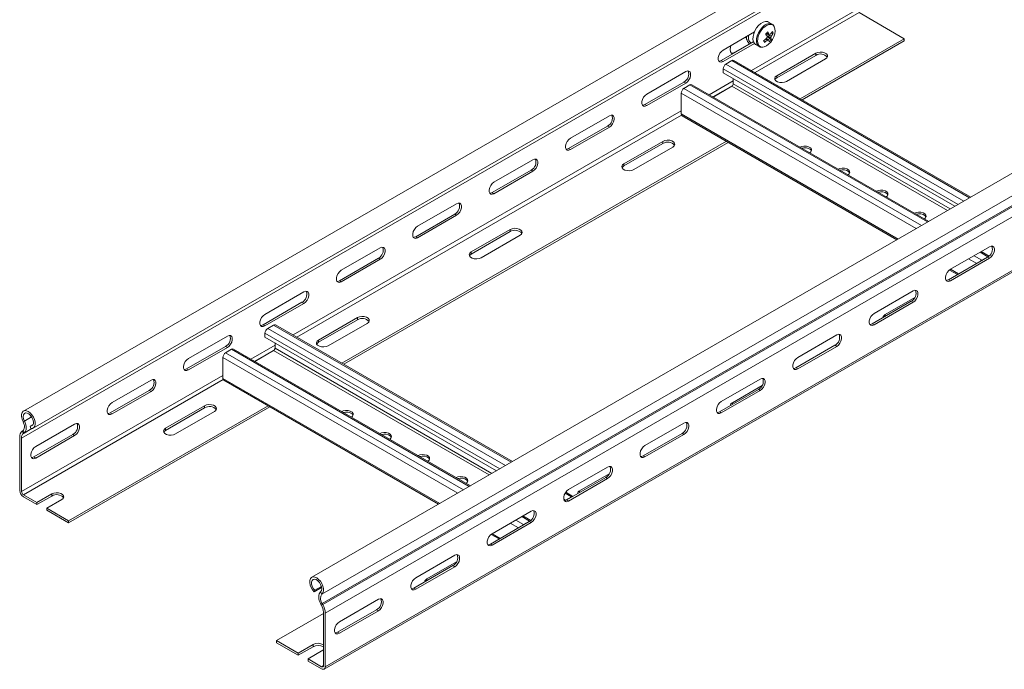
# Model space of a CAD drawing. Header units: millimetres. Extents: x 10 to 1476, y -4445 to -172.
# Tile 22 of 30: x 104 to 559, y -1948 to -1647. Entities that reach past the tile are written whole.
import ezdxf

# ---------------------------------------------------------------- set-up
doc = ezdxf.new("R2010")
doc.units = ezdxf.units.MM

msp = doc.modelspace()

# ---------------------------------------------------------------- linework, layer by layer
at = {"color": 7, "linetype": 'Continuous', "lineweight": 15}
for p, q in [((492.06, -1605.28), (105.27, -1828.57)), ((109.82, -1836.45), (496.61, -1613.16)), ((104.38, -1841.06), (491.17, -1617.77)), ((492.02, -1644.02), (512.95, -1656.1)), ((451.8, -1649.34), (450.15, -1648.39)), ((451.8, -1649.34), (451.7, -1649.29)), ((443.59, -1652.99), (429.12, -1661.34)), ((443.34, -1653.64), (443.42, -1653.09)), ((452.25, -1653.55), (451.41, -1653.5)), ((443.16, -1657.56), (428.27, -1666.16)), ((429.12, -1666.65), (443.59, -1658.3)), ((443.12, -1657.43), (434.49, -1662.41)), ((439.94, -1655.86), (439.28, -1655.48)), ((444.15, -1658.78), (445.8, -1659.73)), ((451.34, -1656.62), (449.46, -1655.04)), ((464.79, -1683.9), (512.95, -1656.1)), ((465.63, -1684.39), (512.95, -1657.08)), ((512.95, -1656.1), (512.95, -1657.08)), ((471.94, -1662.84), (453.9, -1673.24)), ((471.94, -1663.82), (471.94, -1662.84)), ((429.12, -1666.65), (428.27, -1666.16)), ((430.43, -1667.86), (433.19, -1666.27)), ((543.72, -1729.47), (434.09, -1666.18)), ((453.9, -1674.22), (471.94, -1663.82)), ((458.5, -1675.9), (476.53, -1665.49)), ((411.8, -1671.34), (393.77, -1681.75)), ((429.16, -1671.86), (429.16, -1670.07)), ((536.34, -1733.74), (429.16, -1671.86)), ((410.95, -1676.16), (392.92, -1686.57)), ((393.77, -1687.06), (411.8, -1676.65)), ((411.8, -1676.65), (410.95, -1676.16)), ((433.82, -1674.56), (433.82, -1677.04)), ((453.9, -1674.22), (453.9, -1673.24)), ((409.71, -1690.96), (409.71, -1681.29)), ((410.98, -1679.09), (413.74, -1677.5)), ((524.28, -1740.7), (414.64, -1677.41)), ((433.19, -1678.14), (424.55, -1683.13)), ((625.45, -1682.29), (238.67, -1905.58)), ((243.42, -1913.32), (630.21, -1690.03)), ((393.77, -1687.06), (392.92, -1686.57)), ((243.54, -1917.73), (630.33, -1694.44)), ((243.79, -1918.16), (630.58, -1694.88)), ((376.44, -1691.75), (358.41, -1702.16)), ((410.08, -1691.78), (509.55, -1749.2)), ((375.59, -1696.57), (357.56, -1706.98)), ((358.41, -1707.47), (376.44, -1697.06)), ((376.44, -1697.06), (375.59, -1696.57)), ((252.65, -1806.37), (430.61, -1703.63)), ((253.5, -1806.86), (431.46, -1704.12)), ((401.23, -1703.66), (383.19, -1714.07)), ((401.23, -1704.64), (401.23, -1703.66)), ((358.41, -1707.47), (357.56, -1706.98)), ((383.19, -1715.05), (401.23, -1704.64)), ((387.79, -1716.72), (405.82, -1706.31)), ((341.09, -1712.16), (323.05, -1722.57)), ((340.24, -1716.98), (322.21, -1727.39)), ((323.05, -1727.88), (341.09, -1717.47)), ((341.09, -1717.47), (340.24, -1716.98)), ((383.19, -1715.05), (383.19, -1714.07)), ((244.46, -1948.09), (631.25, -1724.8)), ((244.95, -1946.99), (631.74, -1723.7)), ((323.05, -1727.88), (322.21, -1727.39)), ((305.73, -1732.57), (287.7, -1742.98)), ((304.88, -1737.39), (286.85, -1747.8)), ((287.7, -1748.29), (305.73, -1737.88)), ((305.73, -1737.88), (304.88, -1737.39)), ((330.51, -1744.48), (312.48, -1754.89)), ((330.51, -1745.46), (330.51, -1744.48)), ((287.7, -1748.29), (286.85, -1747.8)), ((312.48, -1755.87), (330.51, -1745.46)), ((317.08, -1757.54), (335.11, -1747.13)), ((270.38, -1752.98), (252.34, -1763.39)), ((534.34, -1762.9), (552.37, -1752.49)), ((269.53, -1757.8), (251.5, -1768.21)), ((252.34, -1768.7), (270.38, -1758.29)), ((270.38, -1758.29), (269.53, -1757.8)), ((312.48, -1755.87), (312.48, -1754.89)), ((533.49, -1767.72), (551.52, -1757.31)), ((552.37, -1757.8), (534.34, -1768.21)), ((552.19, -1756.81), (548.54, -1754.71)), ((548.87, -1758.69), (551.63, -1757.1)), ((551.52, -1757.31), (552.37, -1757.8)), ((533.86, -1763.24), (537.56, -1765.37)), ((252.34, -1768.7), (251.5, -1768.21)), ((533.49, -1767.72), (534.34, -1768.21)), ((235.02, -1773.39), (216.99, -1783.8)), ((498.98, -1783.31), (517.01, -1772.9)), ((504.11, -1783.87), (517.82, -1775.95)), ((234.17, -1778.21), (216.14, -1788.62)), ((216.99, -1789.11), (235.02, -1778.7)), ((235.02, -1778.7), (234.17, -1778.21)), ((498.13, -1788.13), (516.17, -1777.72)), ((517.01, -1778.21), (498.98, -1788.62)), ((516.17, -1777.72), (517.01, -1778.21)), ((259.8, -1785.3), (241.77, -1795.71)), ((241.77, -1796.69), (259.8, -1786.28)), ((259.8, -1786.28), (259.8, -1785.3)), ((216.99, -1789.11), (216.14, -1788.62)), ((218.3, -1790.32), (221.05, -1788.73)), ((331.59, -1851.93), (221.95, -1788.64)), ((246.37, -1798.36), (264.4, -1787.95)), ((498.13, -1788.13), (498.98, -1788.62)), ((199.66, -1793.81), (181.63, -1804.21)), ((217.02, -1794.32), (217.02, -1792.53)), ((324.2, -1856.2), (217.02, -1794.32)), ((463.63, -1803.72), (481.66, -1793.32)), ((198.82, -1798.62), (180.78, -1809.03)), ((181.63, -1809.52), (199.66, -1799.11)), ((199.66, -1799.11), (198.82, -1798.62)), ((198.85, -1801.55), (201.61, -1799.96)), ((312.14, -1863.16), (202.51, -1799.87)), ((221.69, -1797.02), (221.69, -1799.5)), ((241.77, -1796.69), (241.77, -1795.71)), ((462.78, -1808.54), (480.81, -1798.13)), ((481.66, -1798.62), (463.63, -1809.03)), ((480.81, -1798.13), (481.66, -1798.62)), ((197.58, -1813.42), (197.58, -1803.75)), ((221.05, -1800.6), (212.42, -1805.59)), ((181.63, -1809.52), (180.78, -1809.03)), ((462.78, -1808.54), (463.63, -1809.03)), ((428.27, -1824.13), (446.3, -1813.73)), ((164.31, -1814.22), (146.28, -1824.62)), ((197.95, -1814.25), (297.41, -1871.66)), ((433.4, -1824.69), (447.11, -1816.77)), ((163.46, -1819.03), (145.43, -1829.44)), ((146.28, -1829.93), (164.31, -1819.52)), ((164.31, -1819.52), (163.46, -1819.03)), ((427.42, -1828.95), (445.45, -1818.54)), ((446.3, -1819.03), (428.27, -1829.44)), ((445.45, -1818.54), (446.3, -1819.03)), ((126.16, -1879.39), (218.48, -1826.1)), ((126.16, -1880.37), (219.33, -1826.58)), ((189.09, -1826.12), (171.06, -1836.53)), ((171.06, -1837.51), (189.09, -1827.1)), ((189.09, -1827.1), (189.09, -1826.12)), ((146.28, -1829.93), (145.43, -1829.44)), ((175.66, -1839.18), (193.69, -1828.77)), ((427.42, -1828.95), (428.27, -1829.44)), ((105.07, -1833.45), (105.72, -1833.2)), ((109.77, -1834.74), (108.37, -1835.55)), ((108.67, -1836.64), (108.37, -1835.55)), ((128.95, -1834.63), (110.92, -1845.03)), ((171.06, -1837.51), (171.06, -1836.53)), ((392.92, -1844.54), (410.95, -1834.14)), ((103.53, -1865.35), (103.53, -1840.57)), ((104.38, -1865.84), (104.38, -1841.06)), ((104.7, -1837.87), (104.94, -1837.72)), ((104.7, -1837.87), (105.32, -1838.9)), ((104.94, -1837.72), (105.56, -1838.75)), ((105.32, -1838.9), (105.56, -1838.75)), ((128.11, -1839.44), (110.07, -1849.85)), ((110.92, -1850.34), (128.95, -1839.93)), ((128.95, -1839.93), (128.11, -1839.44)), ((392.07, -1849.36), (410.1, -1838.95)), ((410.95, -1839.44), (392.92, -1849.85)), ((410.1, -1838.95), (410.95, -1839.44)), ((110.92, -1850.34), (110.07, -1849.85)), ((392.07, -1849.36), (392.92, -1849.85)), ((357.56, -1864.96), (375.59, -1854.55)), ((362.69, -1865.51), (376.4, -1857.59)), ((356.71, -1869.77), (374.74, -1859.36)), ((375.59, -1859.85), (357.56, -1870.26)), ((374.74, -1859.36), (375.59, -1859.85)), ((105.23, -1867.31), (111.49, -1870.92)), ((105.23, -1868.28), (111.49, -1871.9)), ((118.38, -1866.94), (111.49, -1870.92)), ((111.49, -1871.9), (118.38, -1867.92)), ((118.38, -1867.92), (118.38, -1866.94)), ((356.18, -1869.92), (358.94, -1868.33)), ((359.6, -1868.1), (356.26, -1866.17)), ((111.49, -1871.9), (111.49, -1870.92)), ((116.08, -1873.57), (122.98, -1869.59)), ((355.98, -1870.06), (356.18, -1869.92)), ((356.71, -1869.77), (357.56, -1870.26)), ((116.08, -1873.57), (126.16, -1879.39)), ((116.08, -1873.57), (116.08, -1874.55)), ((116.08, -1874.55), (126.16, -1880.37)), ((322.21, -1885.37), (340.24, -1874.96)), ((340.06, -1879.27), (336.41, -1877.17)), ((126.16, -1880.37), (126.16, -1879.39)), ((321.36, -1890.18), (339.39, -1879.77)), ((340.24, -1880.26), (322.21, -1890.67)), ((336.74, -1881.15), (339.5, -1879.56)), ((339.39, -1879.77), (340.24, -1880.26)), ((321.73, -1885.7), (325.43, -1887.83)), ((321.36, -1890.18), (322.21, -1890.67)), ((286.85, -1905.78), (304.88, -1895.37)), ((286, -1910.59), (304.03, -1900.18)), ((291.98, -1906.33), (305.69, -1898.41)), ((304.03, -1900.18), (304.88, -1900.67)), ((304.88, -1900.67), (286.85, -1911.08)), ((243.27, -1910.36), (239.82, -1912.36)), ((239.82, -1912.36), (240.12, -1911.61)), ((243.16, -1909.85), (240.12, -1911.61)), ((243.42, -1913.32), (242.77, -1912.32)), ((286, -1910.59), (286.85, -1911.08)), ((243.54, -1917.73), (242.93, -1918.05)), ((243.17, -1918.48), (242.93, -1918.05)), ((243.79, -1918.16), (243.17, -1918.48)), ((243.79, -1918.16), (243.54, -1917.73)), ((251.5, -1926.19), (269.53, -1915.78)), ((222.33, -1934.9), (244.11, -1922.33)), ((244.11, -1946.5), (244.11, -1921.72)), ((244.95, -1946.99), (244.95, -1922.21)), ((250.65, -1931), (268.68, -1920.59)), ((269.53, -1921.08), (251.5, -1931.49)), ((268.68, -1920.59), (269.53, -1921.08)), ((250.65, -1931), (251.5, -1931.49)), ((232.4, -1940.72), (222.33, -1934.9)), ((222.33, -1934.9), (222.33, -1935.88)), ((232.4, -1941.7), (222.33, -1935.88)), ((232.4, -1940.72), (239.3, -1936.74)), ((239.3, -1937.72), (239.3, -1936.74)), ((239.3, -1937.72), (232.4, -1941.7)), ((232.4, -1940.72), (232.4, -1941.7)), ((243.89, -1939.39), (237, -1943.37)), ((244.11, -1939.26), (243.89, -1939.39)), ((237, -1944.35), (237, -1943.37)), ((243.26, -1946.99), (237, -1943.37)), ((243.26, -1947.97), (237, -1944.35))]:
    msp.add_line(p, q, dxfattribs=at)
at = {"color": 8, "linetype": 'Continuous', "lineweight": 15}
for p, q in [((442.16, -1670.84), (491.17, -1642.55)), ((443.86, -1671.82), (492.02, -1644.02)), ((440.84, -1655.27), (440.87, -1654.56)), ((434.64, -1662.49), (434.49, -1662.41)), ((540.44, -1731.37), (430.43, -1667.86)), ((543.2, -1729.78), (433.19, -1666.27)), ((537.89, -1732.84), (429.16, -1670.07)), ((422.71, -1682.07), (433.82, -1675.65)), ((534.18, -1734.98), (433.82, -1677.04)), ((518.45, -1744.06), (409.71, -1681.29)), ((520.99, -1742.59), (410.98, -1679.09)), ((523.75, -1741), (413.74, -1677.5)), ((424.41, -1683.05), (433.59, -1677.75)), ((532.91, -1735.71), (433.19, -1678.14)), ((230.03, -1793.3), (409.71, -1689.57)), ((231.72, -1794.28), (409.81, -1691.47)), ((510.07, -1748.9), (409.71, -1690.96)), ((244.95, -1922.21), (563.86, -1738.11)), ((546.46, -1760.24), (542.71, -1758.07)), ((548.87, -1758.69), (545.26, -1756.6)), ((551.63, -1757.1), (548.01, -1755.01)), ((548.87, -1758.69), (548.87, -1758.84)), ((551.63, -1757.25), (551.63, -1757.1)), ((538.08, -1765.07), (534.34, -1762.91)), ((504.11, -1784.68), (504.11, -1783.87)), ((328.31, -1853.83), (218.3, -1790.32)), ((331.06, -1852.24), (221.05, -1788.73)), ((325.76, -1855.3), (217.02, -1792.53)), ((311.62, -1863.46), (201.61, -1799.96)), ((210.58, -1804.53), (221.69, -1798.11)), ((322.05, -1857.44), (221.69, -1799.5)), ((306.31, -1866.53), (197.58, -1803.75)), ((308.86, -1865.06), (198.85, -1801.55)), ((212.28, -1805.51), (221.45, -1800.21)), ((320.78, -1858.17), (221.05, -1800.6)), ((104.38, -1865.84), (197.58, -1812.03)), ((297.94, -1871.36), (197.58, -1813.42)), ((105.23, -1867.31), (197.68, -1813.94)), ((433.4, -1825.5), (433.4, -1824.69)), ((105.72, -1833.2), (109.06, -1831.28)), ((105.32, -1838.9), (109.21, -1836.65)), ((105.56, -1838.75), (109.18, -1836.65)), ((358.94, -1868.33), (355.97, -1866.62)), ((358.94, -1868.49), (358.94, -1868.33)), ((362.69, -1866.32), (362.69, -1865.51)), ((356.18, -1869.92), (355.31, -1869.42)), ((356.18, -1869.92), (356.18, -1870.01)), ((339.5, -1879.56), (335.88, -1877.47)), ((334.33, -1882.7), (330.58, -1880.53)), ((336.74, -1881.15), (333.12, -1879.06)), ((336.74, -1881.15), (336.74, -1881.3)), ((339.5, -1879.71), (339.5, -1879.56)), ((325.95, -1887.53), (322.2, -1885.37)), ((291.98, -1907.14), (291.98, -1906.33)), ((243.26, -1946.99), (244.11, -1946.5))]:
    msp.add_line(p, q, dxfattribs=at)
at = {"color": 7, "linetype": 'Continuous', "lineweight": 15, "flags": 128}
for points in [[(450.15, -1648.39), (449.59, -1648.17), (448.66, -1648.14), (447.62, -1648.45), (446.56, -1649.08), (445.53, -1649.99)], [(445.53, -1649.99), (444.61, -1651.14), (443.84, -1652.43), (443.29, -1653.8), (442.97, -1655.15), (442.92, -1656.41), (443.14, -1657.49), (443.6, -1658.32), (444.15, -1658.78)], [(447.45, -1659.98), (448.15, -1659.85), (449.17, -1659.39), (450.18, -1658.64), (451.13, -1657.65), (451.95, -1656.47), (452.59, -1655.17), (453.01, -1653.86), (453.18, -1652.59), (453.11, -1651.46), (452.77, -1650.53), (452.71, -1650.43)], [(429.12, -1661.34), (428.33, -1661.96), (427.64, -1662.82), (427.13, -1663.82), (426.86, -1664.84), (426.86, -1665.76), (427.13, -1666.47), (427.64, -1666.88), (428.33, -1666.94), (429.12, -1666.65)], [(433.41, -1663.2), (432.91, -1662.87), (432.49, -1662.15), (432.34, -1661.16), (432.49, -1660), (432.71, -1659.27)], [(434.49, -1662.41), (433.57, -1662.77), (432.84, -1662.79)], [(476.53, -1665.49), (477.18, -1664.96), (477.47, -1664.33), (477.37, -1663.68), (476.9, -1663.09), (476.1, -1662.63), (475.08, -1662.35), (473.95, -1662.29), (472.86, -1662.46), (471.94, -1662.84)], [(428.27, -1666.16), (427.49, -1666.45), (427.13, -1666.47)], [(411.8, -1676.65), (412.58, -1676.04), (413.27, -1675.18), (413.79, -1674.18), (414.06, -1673.15), (414.06, -1672.23), (413.79, -1671.52), (413.27, -1671.11), (412.58, -1671.05), (411.8, -1671.34)], [(453.9, -1673.24), (453.26, -1673.78), (452.97, -1674.41), (453.06, -1675.06), (453.54, -1675.65), (454.34, -1676.11), (455.36, -1676.38), (456.49, -1676.44), (457.58, -1676.27), (458.5, -1675.9)], [(453.07, -1675.06), (453.26, -1674.76), (453.9, -1674.22)], [(393.77, -1681.75), (392.98, -1682.37), (392.29, -1683.23), (391.78, -1684.23), (391.5, -1685.25), (391.5, -1686.17), (391.78, -1686.88), (392.29, -1687.29), (392.98, -1687.35), (393.77, -1687.06)], [(392.92, -1686.57), (392.13, -1686.86), (391.77, -1686.88)], [(376.44, -1697.06), (377.23, -1696.45), (377.92, -1695.59), (378.43, -1694.59), (378.7, -1693.56), (378.7, -1692.64), (378.43, -1691.93), (377.92, -1691.52), (377.23, -1691.46), (376.44, -1691.75)], [(358.41, -1702.16), (357.62, -1702.78), (356.93, -1703.64), (356.42, -1704.64), (356.15, -1705.66), (356.15, -1706.58), (356.42, -1707.29), (356.93, -1707.7), (357.62, -1707.76), (358.41, -1707.47)], [(405.82, -1706.31), (406.47, -1705.78), (406.76, -1705.15), (406.66, -1704.5), (406.19, -1703.91), (405.39, -1703.45), (404.36, -1703.17), (403.24, -1703.11), (402.15, -1703.28), (401.23, -1703.66)], [(357.56, -1706.98), (356.78, -1707.27), (356.42, -1707.29)], [(469.27, -1708.94), (469.76, -1708.51), (470.05, -1707.88), (469.95, -1707.23), (469.47, -1706.64), (468.67, -1706.18), (467.65, -1705.91), (466.53, -1705.85), (465.44, -1706.02), (464.69, -1706.3)], [(470, -1708.09), (469.95, -1707.97), (469.47, -1707.38), (468.67, -1706.92), (467.65, -1706.64), (466.53, -1706.58), (465.46, -1706.75)], [(341.09, -1717.47), (341.87, -1716.86), (342.56, -1716), (343.08, -1715), (343.35, -1713.97), (343.35, -1713.05), (343.08, -1712.34), (342.56, -1711.93), (341.87, -1711.87), (341.09, -1712.16)], [(383.19, -1714.07), (382.55, -1714.6), (382.25, -1715.23), (382.35, -1715.88), (382.83, -1716.47), (383.63, -1716.93), (384.65, -1717.2), (385.78, -1717.26), (386.87, -1717.09), (387.79, -1716.72)], [(382.36, -1715.88), (382.55, -1715.58), (383.19, -1715.05)], [(486.95, -1719.15), (487.43, -1718.72), (487.72, -1718.09), (487.63, -1717.44), (487.15, -1716.85), (486.35, -1716.39), (485.33, -1716.11), (484.2, -1716.05), (483.11, -1716.22), (482.36, -1716.5)], [(487.67, -1718.29), (487.63, -1718.17), (487.15, -1717.58), (486.35, -1717.12), (485.33, -1716.85), (484.2, -1716.79), (483.14, -1716.95)], [(323.05, -1722.57), (322.27, -1723.19), (321.58, -1724.05), (321.06, -1725.05), (320.79, -1726.07), (320.79, -1726.99), (321.06, -1727.7), (321.58, -1728.11), (322.27, -1728.17), (323.05, -1727.88)], [(504.63, -1729.35), (505.11, -1728.92), (505.4, -1728.29), (505.3, -1727.64), (504.83, -1727.05), (504.03, -1726.59), (503.01, -1726.32), (501.88, -1726.26), (500.79, -1726.43), (500.04, -1726.71)], [(505.35, -1728.5), (505.3, -1728.38), (504.83, -1727.79), (504.03, -1727.33), (503.01, -1727.05), (501.88, -1726.99), (500.82, -1727.16)], [(322.21, -1727.39), (321.42, -1727.68), (321.06, -1727.7)], [(305.73, -1737.88), (306.52, -1737.27), (307.21, -1736.41), (307.72, -1735.41), (307.99, -1734.38), (307.99, -1733.46), (307.72, -1732.75), (307.21, -1732.34), (306.52, -1732.28), (305.73, -1732.57)], [(522.3, -1739.56), (522.79, -1739.13), (523.08, -1738.5), (522.98, -1737.85), (522.5, -1737.26), (521.71, -1736.8), (520.68, -1736.52), (519.56, -1736.46), (518.47, -1736.63), (517.72, -1736.91)], [(523.03, -1738.7), (522.98, -1738.58), (522.5, -1737.99), (521.71, -1737.53), (520.68, -1737.26), (519.56, -1737.2), (518.49, -1737.36)], [(287.7, -1742.98), (286.91, -1743.6), (286.22, -1744.46), (285.71, -1745.46), (285.44, -1746.48), (285.44, -1747.4), (285.71, -1748.11), (286.22, -1748.52), (286.91, -1748.58), (287.7, -1748.29)], [(335.11, -1747.13), (335.76, -1746.6), (336.05, -1745.97), (335.95, -1745.32), (335.48, -1744.73), (334.68, -1744.27), (333.65, -1743.99), (332.53, -1743.93), (331.44, -1744.1), (330.51, -1744.48)], [(286.85, -1747.8), (286.06, -1748.1), (285.71, -1748.11)], [(270.38, -1758.29), (271.16, -1757.68), (271.85, -1756.82), (272.37, -1755.82), (272.64, -1754.79), (272.64, -1753.87), (272.37, -1753.16), (271.85, -1752.75), (271.16, -1752.69), (270.38, -1752.98)], [(552.37, -1752.49), (553.16, -1752.2), (553.85, -1752.26), (554.36, -1752.67), (554.63, -1753.38), (554.63, -1754.3), (554.36, -1755.33), (553.85, -1756.33), (553.16, -1757.19), (552.37, -1757.8)], [(312.48, -1754.89), (311.84, -1755.42), (311.54, -1756.05), (311.64, -1756.7), (312.12, -1757.29), (312.92, -1757.75), (313.94, -1758.02), (315.06, -1758.08), (316.16, -1757.91), (317.08, -1757.54)], [(311.64, -1756.7), (311.84, -1756.4), (312.48, -1755.87)], [(551.63, -1757.1), (551.88, -1756.98), (552.05, -1756.94)], [(252.34, -1763.39), (251.56, -1764.01), (250.87, -1764.87), (250.35, -1765.87), (250.08, -1766.89), (250.08, -1767.81), (250.35, -1768.52), (250.87, -1768.93), (251.56, -1769), (252.34, -1768.7)], [(534.34, -1768.21), (533.55, -1768.51), (532.86, -1768.44), (532.35, -1768.03), (532.08, -1767.33), (532.08, -1766.4), (532.35, -1765.38), (532.86, -1764.38), (533.55, -1763.52), (534.34, -1762.9)], [(251.5, -1768.21), (250.71, -1768.51), (250.35, -1768.52)], [(532.35, -1768.03), (532.7, -1768.02), (533.49, -1767.72)], [(517.01, -1772.9), (517.8, -1772.61), (518.49, -1772.67), (519, -1773.08), (519.28, -1773.79), (519.28, -1774.71), (519, -1775.74), (518.49, -1776.74), (517.8, -1777.6), (517.01, -1778.21)], [(235.02, -1778.7), (235.81, -1778.09), (236.5, -1777.23), (237.01, -1776.23), (237.28, -1775.2), (237.28, -1774.28), (237.01, -1773.57), (236.5, -1773.16), (235.81, -1773.1), (235.02, -1773.39)], [(216.99, -1783.8), (216.2, -1784.42), (215.51, -1785.28), (215, -1786.28), (214.73, -1787.3), (214.73, -1788.23), (215, -1788.93), (215.51, -1789.34), (216.2, -1789.41), (216.99, -1789.11)], [(264.4, -1787.95), (265.05, -1787.42), (265.34, -1786.79), (265.24, -1786.14), (264.76, -1785.55), (263.97, -1785.09), (262.94, -1784.81), (261.82, -1784.75), (260.73, -1784.92), (259.8, -1785.3)], [(498.98, -1788.62), (498.2, -1788.92), (497.51, -1788.85), (496.99, -1788.44), (496.72, -1787.74), (496.72, -1786.81), (496.99, -1785.79), (497.51, -1784.79), (498.2, -1783.93), (498.98, -1783.31)], [(216.14, -1788.62), (215.35, -1788.92), (215, -1788.93)], [(496.99, -1788.44), (497.35, -1788.43), (498.13, -1788.13)], [(199.66, -1799.11), (200.45, -1798.5), (201.14, -1797.64), (201.65, -1796.64), (201.93, -1795.61), (201.93, -1794.69), (201.65, -1793.98), (201.14, -1793.57), (200.45, -1793.51), (199.66, -1793.81)], [(481.66, -1793.32), (482.44, -1793.02), (483.14, -1793.08), (483.65, -1793.49), (483.92, -1794.2), (483.92, -1795.12), (483.65, -1796.15), (483.14, -1797.15), (482.44, -1798.01), (481.66, -1798.62)], [(241.77, -1795.71), (241.13, -1796.24), (240.83, -1796.87), (240.93, -1797.52), (241.41, -1798.11), (242.21, -1798.57), (243.23, -1798.85), (244.35, -1798.9), (245.44, -1798.73), (246.37, -1798.36)], [(240.93, -1797.52), (241.13, -1797.22), (241.77, -1796.69)], [(181.63, -1804.21), (180.85, -1804.83), (180.16, -1805.69), (179.64, -1806.69), (179.37, -1807.71), (179.37, -1808.64), (179.64, -1809.34), (180.16, -1809.75), (180.85, -1809.82), (181.63, -1809.52)], [(463.63, -1809.03), (462.84, -1809.33), (462.15, -1809.26), (461.64, -1808.85), (461.36, -1808.15), (461.36, -1807.22), (461.64, -1806.2), (462.15, -1805.2), (462.84, -1804.34), (463.63, -1803.72)], [(180.78, -1809.03), (180, -1809.33), (179.64, -1809.34)], [(461.63, -1808.85), (461.99, -1808.84), (462.78, -1808.54)], [(446.3, -1813.73), (447.09, -1813.43), (447.78, -1813.49), (448.29, -1813.9), (448.57, -1814.61), (448.57, -1815.53), (448.29, -1816.56), (447.78, -1817.56), (447.09, -1818.42), (446.3, -1819.03)], [(164.31, -1819.52), (165.1, -1818.91), (165.79, -1818.05), (166.3, -1817.05), (166.57, -1816.02), (166.57, -1815.1), (166.3, -1814.39), (165.79, -1813.98), (165.1, -1813.92), (164.31, -1814.22)], [(146.28, -1824.62), (145.49, -1825.24), (144.8, -1826.1), (144.29, -1827.1), (144.01, -1828.12), (144.01, -1829.05), (144.29, -1829.75), (144.8, -1830.16), (145.49, -1830.23), (146.28, -1829.93)], [(193.69, -1828.77), (194.34, -1828.24), (194.63, -1827.61), (194.53, -1826.96), (194.05, -1826.37), (193.26, -1825.91), (192.23, -1825.63), (191.11, -1825.57), (190.02, -1825.74), (189.09, -1826.12)], [(428.27, -1829.44), (427.49, -1829.74), (426.8, -1829.67), (426.28, -1829.26), (426.01, -1828.56), (426.01, -1827.63), (426.28, -1826.61), (426.8, -1825.61), (427.49, -1824.75), (428.27, -1824.13)], [(108.67, -1836.64), (109.46, -1836.6), (110.1, -1836.25), (110.54, -1835.6), (110.75, -1834.71), (110.71, -1833.64), (110.42, -1832.49), (109.9, -1831.34), (109.21, -1830.29), (108.38, -1829.4), (107.49, -1828.76), (106.6, -1828.41), (105.78, -1828.38), (105.11, -1828.68), (104.62, -1829.27), (104.36, -1830.12), (104.36, -1831.16), (104.6, -1832.3), (105.07, -1833.45)], [(108.37, -1835.55), (109.06, -1835.49), (109.58, -1835.09), (109.87, -1834.41), (109.89, -1833.51), (109.66, -1832.5), (109.19, -1831.49), (108.53, -1830.59), (107.77, -1829.91), (106.98, -1829.53), (106.25, -1829.47), (105.67, -1829.76), (105.3, -1830.36), (105.18, -1831.2), (105.33, -1832.18), (105.72, -1833.2)], [(145.43, -1829.44), (144.64, -1829.74), (144.29, -1829.75)], [(257.14, -1831.4), (257.62, -1830.97), (257.92, -1830.34), (257.82, -1829.69), (257.34, -1829.1), (256.54, -1828.64), (255.52, -1828.37), (254.39, -1828.31), (253.3, -1828.48), (252.55, -1828.76)], [(257.86, -1830.55), (257.82, -1830.43), (257.34, -1829.84), (256.54, -1829.38), (255.52, -1829.1), (254.39, -1829.04), (253.33, -1829.21)], [(426.28, -1829.26), (426.64, -1829.25), (427.42, -1828.95)], [(105.07, -1833.45), (105.36, -1834.11), (105.57, -1834.77), (105.69, -1835.42), (105.72, -1836.02), (105.66, -1836.57), (105.5, -1837.05), (105.26, -1837.43), (104.94, -1837.72)], [(105.72, -1833.2), (106.1, -1834.06), (106.37, -1834.92), (106.53, -1835.76), (106.57, -1836.55), (106.49, -1837.26), (106.28, -1837.88), (105.97, -1838.38), (105.56, -1838.75)], [(128.95, -1839.93), (129.74, -1839.32), (130.43, -1838.46), (130.94, -1837.46), (131.22, -1836.43), (131.22, -1835.51), (130.94, -1834.8), (130.43, -1834.39), (129.74, -1834.33), (128.95, -1834.63)], [(171.06, -1836.53), (170.41, -1837.06), (170.12, -1837.69), (170.22, -1838.34), (170.7, -1838.93), (171.5, -1839.39), (172.52, -1839.67), (173.64, -1839.72), (174.73, -1839.55), (175.66, -1839.18)], [(410.95, -1834.14), (411.73, -1833.84), (412.43, -1833.9), (412.94, -1834.31), (413.21, -1835.02), (413.21, -1835.94), (412.94, -1836.97), (412.43, -1837.97), (411.73, -1838.83), (410.95, -1839.44)], [(170.22, -1838.34), (170.41, -1838.04), (171.06, -1837.51)], [(274.82, -1841.61), (275.3, -1841.18), (275.59, -1840.55), (275.49, -1839.9), (275.02, -1839.31), (274.22, -1838.85), (273.2, -1838.57), (272.07, -1838.51), (270.98, -1838.68), (270.23, -1838.96)], [(275.54, -1840.75), (275.49, -1840.63), (275.02, -1840.04), (274.22, -1839.58), (273.2, -1839.31), (272.07, -1839.25), (271.01, -1839.41)], [(110.92, -1845.03), (110.14, -1845.65), (109.45, -1846.51), (108.93, -1847.51), (108.66, -1848.53), (108.66, -1849.46), (108.93, -1850.16), (109.45, -1850.57), (110.14, -1850.64), (110.92, -1850.34)], [(392.92, -1849.85), (392.13, -1850.15), (391.44, -1850.08), (390.93, -1849.67), (390.65, -1848.97), (390.65, -1848.04), (390.93, -1847.02), (391.44, -1846.02), (392.13, -1845.16), (392.92, -1844.54)], [(110.07, -1849.85), (109.29, -1850.15), (108.93, -1850.16)], [(292.49, -1851.82), (292.98, -1851.38), (293.27, -1850.75), (293.17, -1850.1), (292.7, -1849.51), (291.9, -1849.05), (290.87, -1848.78), (289.75, -1848.72), (288.66, -1848.89), (287.91, -1849.17)], [(293.22, -1850.96), (293.17, -1850.84), (292.7, -1850.25), (291.9, -1849.79), (290.87, -1849.51), (289.75, -1849.45), (288.69, -1849.62)], [(390.92, -1849.67), (391.28, -1849.66), (392.07, -1849.36)], [(375.59, -1854.55), (376.38, -1854.25), (377.07, -1854.31), (377.58, -1854.72), (377.86, -1855.43), (377.86, -1856.35), (377.58, -1857.38), (377.07, -1858.38), (376.38, -1859.24), (375.59, -1859.85)], [(310.17, -1862.02), (310.66, -1861.59), (310.95, -1860.96), (310.85, -1860.31), (310.37, -1859.72), (309.57, -1859.26), (308.55, -1858.98), (307.43, -1858.93), (306.34, -1859.09), (305.59, -1859.37)], [(310.9, -1861.16), (310.85, -1861.04), (310.37, -1860.45), (309.57, -1859.99), (308.55, -1859.72), (307.43, -1859.66), (306.36, -1859.82)], [(122.98, -1869.59), (123.63, -1869.06), (123.92, -1868.43), (123.82, -1867.78), (123.34, -1867.19), (122.54, -1866.73), (121.52, -1866.45), (120.4, -1866.4), (119.31, -1866.56), (118.38, -1866.94)], [(357.56, -1870.26), (356.78, -1870.56), (356.08, -1870.49), (355.57, -1870.08), (355.3, -1869.38), (355.3, -1868.45), (355.57, -1867.43), (356.08, -1866.43), (356.78, -1865.57), (357.56, -1864.96)], [(355.57, -1870.08), (355.93, -1870.07), (356.71, -1869.77)], [(340.24, -1874.96), (341.02, -1874.66), (341.71, -1874.72), (342.23, -1875.13), (342.5, -1875.84), (342.5, -1876.76), (342.23, -1877.79), (341.71, -1878.79), (341.02, -1879.65), (340.24, -1880.26)], [(339.5, -1879.56), (339.74, -1879.44), (339.92, -1879.4)], [(322.21, -1890.67), (321.42, -1890.97), (320.73, -1890.9), (320.22, -1890.49), (319.94, -1889.79), (319.94, -1888.86), (320.22, -1887.84), (320.73, -1886.84), (321.42, -1885.98), (322.21, -1885.37)], [(320.21, -1890.49), (320.57, -1890.48), (321.36, -1890.18)], [(304.88, -1895.37), (305.67, -1895.07), (306.36, -1895.13), (306.87, -1895.54), (307.15, -1896.25), (307.15, -1897.17), (306.87, -1898.2), (306.36, -1899.2), (305.67, -1900.06), (304.88, -1900.67)], [(239.82, -1912.36), (239.03, -1911.4), (238.39, -1910.31), (237.95, -1909.15), (237.74, -1908.02), (237.78, -1907), (238.07, -1906.19), (238.58, -1905.63), (239.28, -1905.38), (240.11, -1905.45), (241, -1905.84), (241.89, -1906.52), (242.71, -1907.43), (243.38, -1908.5), (243.87, -1909.66), (244.12, -1910.8), (244.13, -1911.85), (243.89, -1912.71), (243.42, -1913.32)], [(240.12, -1911.61), (239.43, -1910.75), (238.91, -1909.76), (238.62, -1908.74), (238.59, -1907.8), (238.83, -1907.06), (239.3, -1906.6), (239.95, -1906.46), (240.72, -1906.67), (241.51, -1907.19), (242.24, -1907.98), (242.82, -1908.94), (243.19, -1909.96), (243.31, -1910.94), (243.16, -1911.75), (242.77, -1912.32)], [(286.85, -1911.08), (286.06, -1911.38), (285.37, -1911.31), (284.86, -1910.9), (284.59, -1910.2), (284.59, -1909.27), (284.86, -1908.25), (285.37, -1907.25), (286.06, -1906.39), (286.85, -1905.78)], [(242.77, -1912.32), (242.39, -1912.73), (242.12, -1913.28), (241.96, -1913.94), (241.92, -1914.68), (242, -1915.49), (242.2, -1916.34), (242.52, -1917.2), (242.93, -1918.05)], [(284.86, -1910.9), (285.22, -1910.89), (286, -1910.59)], [(269.53, -1915.78), (270.31, -1915.48), (271, -1915.54), (271.52, -1915.95), (271.79, -1916.66), (271.79, -1917.58), (271.52, -1918.61), (271, -1919.61), (270.31, -1920.47), (269.53, -1921.08)], [(251.5, -1931.49), (250.71, -1931.79), (250.02, -1931.73), (249.51, -1931.32), (249.23, -1930.61), (249.23, -1929.69), (249.51, -1928.66), (250.02, -1927.66), (250.71, -1926.8), (251.5, -1926.19)], [(249.5, -1931.31), (249.86, -1931.3), (250.65, -1931)]]:
    msp.add_lwpolyline(points, dxfattribs=at)
at = {"color": 8, "linetype": 'Continuous', "lineweight": 15, "flags": 128}
for points in [[(452.71, -1650.43), (452.21, -1649.87), (451.46, -1649.51), (450.55, -1649.47), (449.56, -1649.77), (448.54, -1650.38), (447.55, -1651.26)], [(447.18, -1650.94), (446.25, -1652.08), (445.49, -1653.38), (444.93, -1654.75), (444.62, -1656.1), (444.57, -1657.36), (444.78, -1658.44), (445.25, -1659.27), (445.84, -1659.76)], [(447.55, -1651.26), (446.66, -1652.36), (445.93, -1653.6), (445.39, -1654.92), (445.09, -1656.22), (445.04, -1657.43), (445.25, -1658.47), (445.69, -1659.27), (446.36, -1659.79), (447.2, -1659.98), (447.45, -1659.98)]]:
    msp.add_lwpolyline(points, dxfattribs=at)
at = {"color": 8, "linetype": 'Continuous', "lineweight": 15}
for centre, radius, start, end in [((450.61, -1653.33), 4.18, 74.8672, 145.2608), ((444.06, -1655.63), 3.24, 173.6823, 232.2573)]:
    msp.add_arc(centre, radius, start, end, dxfattribs=at)
at = {"color": 7, "linetype": 'Continuous', "lineweight": 15}
for centre, radius, start, end in [((434.49, -1639.45), 20.28, 314.6115, 318.4213), ((435.58, -1662.95), 15.98, 29.3864, 34.5222), ((447.09, -1653.46), 1.78, 343.3433, 349.1762), ((436.51, -1661.97), 15.98, 29.3864, 34.5222), ((450.78, -1654.79), 0.752, 72.8068, 118.3587), ((443.28, -1648.26), 9.67, 323.0383, 332.66), ((443.66, -1649.11), 9.67, 323.0383, 332.66), ((447.33, -1655.26), 5.21, 19.1396, 29.4035), ((441.13, -1646.29), 12.6, 302.1243, 310.1859), ((335.57, -1708.09), 123.36, 24.0549, 24.4882), ((441.51, -1647.14), 12.6, 302.1243, 310.1859), ((451.46, -1656.13), 2.21, 152.4333, 174.4003), ((449.86, -1656.05), 0.752, 252.8068, 298.3587), ((446.36, -1658), 4.07, 5.689, 18.4933), ((444.3, -1650.87), 9.09, 312.2615, 320.7713), ((449.19, -1654.71), 2.21, 332.4333, 354.4003), ((447.29, -1657.02), 4.07, 5.689, 18.4933), ((474.17, -1667.38), 4.2, 40.4022, 122.0945), ((431.92, -1670.19), 2.77, 122.6055, 177.3945), ((433.71, -1667.01), 0.905, 65.6929, 125.6176), ((408.98, -1672.45), 4.2, 297.9014, 19.6096), ((432.44, -1676.98), 1.38, 302.6055, 357.3945), ((412.47, -1681.42), 2.77, 122.6055, 177.3945), ((414.27, -1678.23), 0.905, 65.6929, 125.6176), ((373.63, -1692.86), 4.2, 297.9014, 19.6096), ((410.59, -1691.06), 0.887, 173.7012, 234.9867), ((403.46, -1708.2), 4.2, 40.4022, 122.0945), ((338.27, -1713.27), 4.2, 297.9014, 19.6096), ((302.92, -1733.68), 4.2, 297.9014, 19.6096), ((332.75, -1749.02), 4.2, 40.4022, 122.0945), ((267.56, -1754.09), 4.2, 297.9014, 19.6096), ((549.55, -1753.6), 4.2, 297.9014, 19.6096), ((550.07, -1760.68), 2.33, 121.1209, 139.5968), ((514.2, -1774.01), 4.2, 297.9014, 19.6096), ((232.2, -1774.5), 4.2, 297.9014, 19.6096), ((262.04, -1789.84), 4.2, 40.4022, 122.0945), ((504.7, -1785.3), 1.55, 112.4764, 176.2034), ((219.79, -1792.65), 2.77, 122.6055, 177.3945), ((221.58, -1789.47), 0.905, 65.6929, 125.6176), ((196.85, -1794.91), 4.2, 297.9014, 19.6096), ((478.84, -1794.42), 4.2, 297.9014, 19.6096), ((202.14, -1800.69), 0.905, 65.6929, 125.6176), ((220.31, -1799.44), 1.38, 302.6055, 357.3945), ((200.34, -1803.88), 2.77, 122.6055, 177.3945), ((198.46, -1813.52), 0.887, 173.7012, 234.9867), ((443.49, -1814.83), 4.2, 297.9014, 19.6096), ((161.49, -1815.32), 4.2, 297.9014, 19.6096), ((191.33, -1830.66), 4.2, 40.4022, 122.0945), ((433.99, -1826.12), 1.55, 112.4764, 176.2034), ((126.14, -1835.73), 4.2, 297.9014, 19.6096), ((408.13, -1835.24), 4.2, 297.9014, 19.6096), ((106.59, -1840.29), 3.07, 128.011, 185.256), ((106.83, -1840.84), 2.46, 128.011, 185.256), ((372.78, -1855.65), 4.2, 297.9014, 19.6096), ((107.22, -1865.18), 3.69, 182.6055, 237.3945), ((106.22, -1865.75), 1.84, 182.6055, 237.3945), ((120.62, -1871.48), 4.2, 40.4022, 122.0945), ((359.54, -1869.28), 1.12, 91.5691, 122.3276), ((363.28, -1866.94), 1.55, 112.4764, 176.2034), ((337.42, -1876.06), 4.2, 297.9014, 19.6096), ((337.94, -1883.14), 2.33, 121.1209, 139.5968), ((302.07, -1896.47), 4.2, 297.9014, 19.6096), ((292.57, -1907.76), 1.55, 112.4764, 176.2034), ((246.47, -1915.44), 3.72, 145.2373, 218.045), ((237.24, -1921.95), 6.87, 1.8773, 30.2825), ((236.37, -1922.49), 8.59, 1.8773, 30.2825), ((266.71, -1916.88), 4.2, 297.9014, 19.6096), ((241.58, -1940.99), 4.83, 58.5222, 118.2618), ((241.58, -1942), 4.85, 58.695, 118.089), ((243.59, -1946.58), 0.524, 230.7967, 9.214), ((243.92, -1947.15), 1.05, 230.7967, 9.214)]:
    msp.add_arc(centre, radius, start, end, dxfattribs=at)
for points, knots in [([(452.54, -1650.06), (452.44, -1649.91), (452.21, -1649.57), (451.86, -1649.4), (451.67, -1649.31)], [0, 0, 0, 0, 0.4596393, 1, 1, 1, 1]), ([(448.85, -1653.74), (448.9, -1653.77), (449.65, -1654.11), (450.5, -1654.51), (451.29, -1654.88), (451.39, -1654.92)], [0, 0, 0, 0, 0.058209, 0.887229, 1, 1, 1, 1]), ([(449.13, -1653.45), (449.47, -1653.63), (449.91, -1653.85), (450.34, -1654.08), (450.43, -1654.13)], [0, 0, 0, 0, 0.800872, 1, 1, 1, 1]), ([(439.87, -1655.04), (439.87, -1655.26), (439.89, -1655.9), (440.12, -1656.86), (440.6, -1657.81), (441.11, -1658.23), (441.37, -1658.44)], [0, 0, 0, 0, 0.1511741, 0.4385931, 0.7249157, 1, 1, 1, 1]), ([(449.64, -1656.76), (449.56, -1656.71), (449.3, -1656.52), (449.03, -1656.34), (448.86, -1656.21)], [0, 0, 0, 0, 0.314307, 1, 1, 1, 1]), ([(451.15, -1655.73), (451.06, -1655.67), (450.37, -1655.24), (449.68, -1654.81), (449.08, -1654.43)], [0, 0, 0, 0, 0.132785, 1, 1, 1, 1]), ([(449.15, -1656.04), (449.41, -1656.2), (449.77, -1656.43), (450.13, -1656.65), (450.22, -1656.71)], [0, 0, 0, 0, 0.743509, 1, 1, 1, 1]), ([(445.85, -1659.75), (445.86, -1659.76), (446.09, -1659.95), (446.59, -1660.07), (447.07, -1660.03), (447.25, -1660.02)], [0, 0, 0, 0, 0.027217, 0.636318, 1, 1, 1, 1])]:
    msp.add_open_spline(points, degree=3, knots=knots, dxfattribs=at)

doc.saveas('drawing.dxf')
